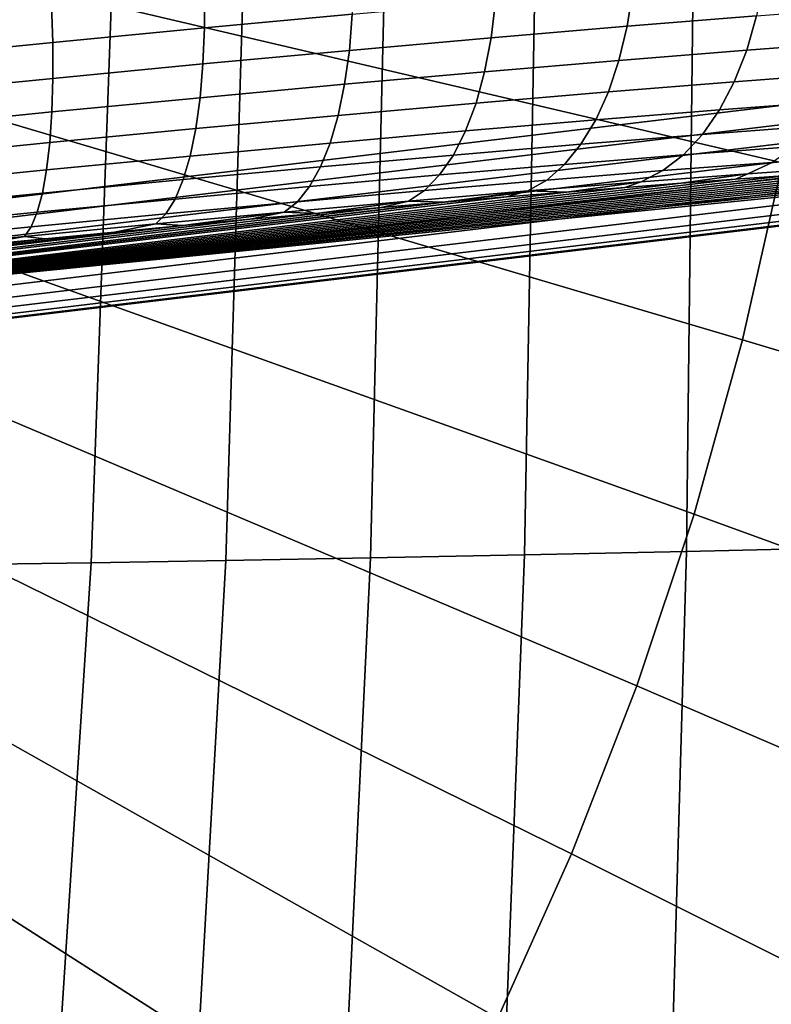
# Model space of a CAD drawing. Header units: metres. Extents: x -248 to 28, y -28 to 28.
# Tile 65 of 256: x -203.59 to -202.39, y -2.51 to -0.93. Entities that reach past the tile are written whole.
import ezdxf

# ---------------------------------------------------------------- set-up
doc = ezdxf.new("R2010")
doc.units = ezdxf.units.M
doc.layers.add('solid_10_061_053_XXX', color=7, linetype='CONTINUOUS')

msp = doc.modelspace()

# ---------------------------------------------------------------- linework, layer by layer
at = {"layer": 'solid_10_061_053_XXX'}
for points in [[(-203.949127, -1.254924, 130.582321), (-201.416824, -0.951287, 129.660645), (-201.416824, 0.951287, 129.660645), (-203.949127, 1.254924, 130.582321)], [(-202.371872, -1.15829, 185.759109), (-202.32193, -0.871507, 185.740921), (-203.988525, -0.580609, 186.532028), (-204.021805, -0.771667, 186.544144)], [(-202.435867, -1.441898, 185.782394), (-202.371872, -1.15829, 185.759109), (-204.021805, -0.771667, 186.544144), (-204.064423, -0.960611, 186.559662)], [(-203.79715, -0.867315, 126.577286), (-203.547028, -0.842374, 126.617279), (-203.543365, -0.904794, 126.629295), (-203.792252, -0.929614, 126.5895)], [(-203.29863, -0.881225, 126.690071), (-203.059799, -0.859073, 126.771439), (-203.061508, -0.919934, 126.790077), (-203.298553, -0.941919, 126.70932)], [(-202.611664, -0.880804, 127.010635), (-202.402176, -0.863951, 127.14888), (-202.413528, -0.922604, 127.170906), (-202.620895, -0.939288, 127.034058)], [(-203.543365, -0.904794, 126.629295), (-203.29863, -0.881225, 126.690071), (-203.298553, -0.941919, 126.70932), (-203.541443, -0.965311, 126.649002)], [(-202.832001, -0.899513, 126.89077), (-202.611664, -0.880804, 127.010635), (-202.620895, -0.939288, 127.034058), (-202.839005, -0.957808, 126.915405)], [(-203.061508, -0.919934, 126.790077), (-202.832001, -0.899513, 126.89077), (-202.839005, -0.957808, 126.915405), (-203.066208, -0.978022, 126.81572)], [(-203.792252, -0.929614, 126.5895), (-203.543365, -0.904794, 126.629295), (-203.541443, -0.965311, 126.649002), (-203.788467, -0.989945, 126.609505)], [(-203.448029, -0.909377, 132.120377), (-203.479935, -1.79956, 132.164444), (-203.677917, -1.802371, 131.941315), (-203.641342, -0.909344, 131.901672)], [(-203.237335, -0.908776, 132.322372), (-203.264221, -1.796007, 132.370499), (-203.479935, -1.79956, 132.164444), (-203.448029, -0.909377, 132.120377)], [(-203.010712, -0.907546, 132.506317), (-203.032242, -1.791733, 132.558044), (-203.264221, -1.796007, 132.370499), (-203.237335, -0.908776, 132.322372)], [(-202.769699, -0.905693, 132.670944), (-202.785614, -1.78677, 132.72583), (-203.032242, -1.791733, 132.558044), (-203.010712, -0.907546, 132.506317)], [(-202.51593, -0.903233, 132.815125), (-202.526001, -1.78115, 132.872681), (-202.785614, -1.78677, 132.72583), (-202.769699, -0.905693, 132.670944)], [(-202.251129, -0.900179, 132.937897), (-202.255157, -1.774912, 132.99762), (-202.526001, -1.78115, 132.872681), (-202.51593, -0.903233, 132.815125)], [(-202.413528, -0.922604, 127.170906), (-202.21843, -0.907887, 127.325027), (-202.236664, -0.963143, 127.350876), (-202.429306, -0.977675, 127.1987)], [(-203.298553, -0.941919, 126.70932), (-203.061508, -0.919934, 126.790077), (-203.066208, -0.978022, 126.81572), (-203.300858, -0.999787, 126.735779)], [(-202.620895, -0.939288, 127.034058), (-202.413528, -0.922604, 127.170906), (-202.429306, -0.977675, 127.1987), (-202.634079, -0.994149, 127.063568)], [(-203.541443, -0.965311, 126.649002), (-203.298553, -0.941919, 126.70932), (-203.300858, -0.999787, 126.735779), (-203.541306, -1.022943, 126.676071)], [(-202.839005, -0.957808, 126.915405), (-202.620895, -0.939288, 127.034058), (-202.634079, -0.994149, 127.063568), (-202.849457, -1.012436, 126.946396)], [(-202.513702, -1.721554, 185.81073), (-202.435867, -1.441898, 185.782394), (-204.064423, -0.960611, 186.559662), (-204.116287, -1.146921, 186.578537)], [(-201.414383, -0.98213, 129.657181), (-201.416824, -0.951287, 129.660645), (-203.949127, -1.254924, 130.582321), (-203.946686, -1.285768, 130.578857)], [(-203.066208, -0.978022, 126.81572), (-202.839005, -0.957808, 126.915405), (-202.849457, -1.012436, 126.946396), (-203.073807, -1.032397, 126.847969)], [(-203.788467, -0.989945, 126.609505), (-203.541443, -0.965311, 126.649002), (-203.541306, -1.022943, 126.676071), (-203.785858, -1.047329, 126.636971)], [(-203.300858, -0.999787, 126.735779), (-203.066208, -0.978022, 126.81572), (-203.073807, -1.032397, 126.847969), (-203.305511, -1.053889, 126.769028)], [(-202.634079, -0.994149, 127.063568), (-202.429306, -0.977675, 127.1987), (-202.44928, -1.02827, 127.231796), (-202.651001, -1.044497, 127.098679)], [(-202.429306, -0.977675, 127.1987), (-202.236664, -0.963143, 127.350876), (-202.259521, -1.013954, 127.381699), (-202.44928, -1.02827, 127.231796)], [(-203.946686, -1.285768, 130.578857), (-203.945969, -1.316131, 130.570831), (-201.413666, -1.012494, 129.649139), (-201.414383, -0.98213, 129.657181)], [(-202.849457, -1.012436, 126.946396), (-202.634079, -0.994149, 127.063568), (-202.651001, -1.044497, 127.098679), (-202.863159, -1.062513, 126.983253)], [(-203.541306, -1.022943, 126.676071), (-203.300858, -0.999787, 126.735779), (-203.305511, -1.053889, 126.769028), (-203.542953, -1.076756, 126.710068)], [(-203.945969, -1.316131, 130.570831), (-203.947021, -1.344984, 130.558456), (-201.414719, -1.041347, 129.636765), (-201.413666, -1.012494, 129.649139)], [(-203.785858, -1.047329, 126.636971), (-203.541306, -1.022943, 126.676071), (-203.542953, -1.076756, 126.710068), (-203.784454, -1.100838, 126.671455)], [(-203.073807, -1.032397, 126.847969), (-202.849457, -1.012436, 126.946396), (-202.863159, -1.062513, 126.983253), (-203.084183, -1.082177, 126.886292)], [(-202.44928, -1.02827, 127.231796), (-202.259521, -1.013954, 127.381699), (-202.286606, -1.059498, 127.417), (-202.473129, -1.073568, 127.269661)], [(-203.947021, -1.344984, 130.558456), (-203.949799, -1.371616, 130.542023), (-201.417496, -1.067978, 129.620331), (-201.414719, -1.041347, 129.636765)], [(-203.305511, -1.053889, 126.769028), (-203.073807, -1.032397, 126.847969), (-203.084183, -1.082177, 126.886292), (-203.312454, -1.103349, 126.808525)], [(-202.651001, -1.044497, 127.098679), (-202.44928, -1.02827, 127.231796), (-202.473129, -1.073568, 127.269661), (-202.671387, -1.089518, 127.138824)], [(-203.542953, -1.076756, 126.710068), (-203.305511, -1.053889, 126.769028), (-203.312454, -1.103349, 126.808525), (-203.546356, -1.125877, 126.750435)], [(-202.863159, -1.062513, 126.983253), (-202.651001, -1.044497, 127.098679), (-202.671387, -1.089518, 127.138824), (-202.879929, -1.107225, 127.025375)], [(-203.949799, -1.371616, 130.542023), (-203.954254, -1.395368, 130.521942), (-201.421951, -1.091731, 129.600266), (-201.417496, -1.067978, 129.620331)], [(-203.084183, -1.082177, 126.886292), (-202.863159, -1.062513, 126.983253), (-202.879929, -1.107225, 127.025375), (-203.097168, -1.126553, 126.930069)], [(-202.473129, -1.073568, 127.269661), (-202.286606, -1.059498, 127.417), (-202.317505, -1.099034, 127.4562), (-202.500443, -1.112835, 127.311691)], [(-203.784454, -1.100838, 126.671455), (-203.542953, -1.076756, 126.710068), (-203.546356, -1.125877, 126.750435), (-203.784286, -1.149602, 126.712395)], [(-203.312454, -1.103349, 126.808525), (-203.084183, -1.082177, 126.886292), (-203.097168, -1.126553, 126.930069), (-203.321548, -1.147365, 126.853622)], [(-202.671387, -1.089518, 127.138824), (-202.473129, -1.073568, 127.269661), (-202.500443, -1.112835, 127.311691), (-202.694916, -1.12848, 127.183357)], [(-203.954254, -1.395368, 130.521942), (-203.960281, -1.415655, 130.498734), (-201.427979, -1.112018, 129.577042), (-201.421951, -1.091731, 129.600266)], [(-203.546356, -1.125877, 126.750435), (-203.312454, -1.103349, 126.808525), (-203.321548, -1.147365, 126.853622), (-203.551468, -1.169509, 126.796524)], [(-202.879929, -1.107225, 127.025375), (-202.671387, -1.089518, 127.138824), (-202.694916, -1.12848, 127.183357), (-202.89946, -1.145848, 127.072075)], [(-202.500443, -1.112835, 127.311691), (-202.317505, -1.099034, 127.4562), (-202.351685, -1.131923, 127.498672), (-202.530792, -1.145434, 127.357193)], [(-203.960281, -1.415655, 130.498734), (-203.967712, -1.431977, 130.472931), (-201.43541, -1.128339, 129.551254), (-201.427979, -1.112018, 129.577042)], [(-203.097168, -1.126553, 126.930069), (-202.879929, -1.107225, 127.025375), (-202.89946, -1.145848, 127.072075), (-203.112549, -1.164808, 126.978584)], [(-202.694916, -1.12848, 127.183357), (-202.500443, -1.112835, 127.311691), (-202.530792, -1.145434, 127.357193), (-202.721191, -1.160751, 127.231552)], [(-203.967712, -1.431977, 130.472931), (-203.976364, -1.44393, 130.445206), (-201.444061, -1.140293, 129.523529), (-201.43541, -1.128339, 129.551254)], [(-203.784286, -1.149602, 126.712395), (-203.546356, -1.125877, 126.750435), (-203.551468, -1.169509, 126.796524), (-203.785339, -1.19283, 126.759132)], [(-203.321548, -1.147365, 126.853622), (-203.097168, -1.126553, 126.930069), (-203.112549, -1.164808, 126.978584), (-203.332657, -1.185222, 126.903603)], [(-202.89946, -1.145848, 127.072075), (-202.694916, -1.12848, 127.183357), (-202.721191, -1.160751, 127.231552), (-202.921448, -1.177756, 127.122597)], [(-202.530792, -1.145434, 127.357193), (-202.351685, -1.131923, 127.498672), (-202.388626, -1.15763, 127.543716), (-202.563675, -1.170836, 127.405434)], [(-201.750946, -1.150029, 128.677155), (-201.464188, -1.150029, 129.465042), (-203.99649, -1.453667, 130.386719), (-204.776749, -1.453667, 128.242981)], [(-204.776749, -1.453667, 128.242981), (-201.791626, -1.150314, 128.5728), (-201.750946, -1.150029, 128.677155)], [(-204.776749, -1.453667, 128.242981), (-201.837097, -1.151167, 128.469971), (-201.791626, -1.150314, 128.5728)], [(-204.776749, -1.453667, 128.242981), (-201.887375, -1.152591, 128.36882), (-201.837097, -1.151167, 128.469971)], [(-202.605194, -1.996492, 185.844025), (-202.513702, -1.721554, 185.81073), (-204.116287, -1.146921, 186.578537), (-204.177231, -1.330088, 186.600723)], [(-203.986053, -1.45122, 130.416214), (-203.99649, -1.453667, 130.386719), (-201.464188, -1.150029, 129.465042), (-201.453735, -1.147582, 129.494537)], [(-203.976364, -1.44393, 130.445206), (-203.986053, -1.45122, 130.416214), (-201.453735, -1.147582, 129.494537), (-201.444061, -1.140293, 129.523529)], [(-203.551468, -1.169509, 126.796524), (-203.321548, -1.147365, 126.853622), (-203.332657, -1.185222, 126.903603), (-203.558212, -1.206945, 126.847588)], [(-203.112549, -1.164808, 126.978584), (-202.89946, -1.145848, 127.072075), (-202.921448, -1.177756, 127.122597), (-203.130081, -1.196319, 127.031059)], [(-202.721191, -1.160751, 127.231552), (-202.530792, -1.145434, 127.357193), (-202.563675, -1.170836, 127.405434), (-202.749786, -1.185808, 127.282623)], [(-202.388626, -1.15763, 127.543716), (-202.225845, -1.146281, 127.696419), (-202.268814, -1.164661, 127.73967), (-202.427689, -1.175739, 127.590614)], [(-204.776749, -1.453667, 128.242981), (-201.942383, -1.154596, 128.269714), (-201.887375, -1.152591, 128.36882)], [(-204.776749, -1.453667, 128.242981), (-202.001968, -1.157179, 128.173004), (-201.942383, -1.154596, 128.269714)], [(-204.776749, -1.453667, 128.242981), (-202.06604, -1.160335, 128.078888), (-202.001968, -1.157179, 128.173004)], [(-204.776749, -1.453667, 128.242981), (-202.13443, -1.16406, 127.98764), (-202.06604, -1.160335, 128.078888)], [(-204.776749, -1.453667, 128.242981), (-202.20694, -1.168344, 127.899612), (-202.13443, -1.16406, 127.98764)], [(-203.332657, -1.185222, 126.903603), (-203.112549, -1.164808, 126.978584), (-203.130081, -1.196319, 127.031059), (-203.345596, -1.216308, 126.957642)], [(-202.921448, -1.177756, 127.122597), (-202.721191, -1.160751, 127.231552), (-202.749786, -1.185808, 127.282623), (-202.945541, -1.202431, 127.176125)], [(-202.563675, -1.170836, 127.405434), (-202.388626, -1.15763, 127.543716), (-202.427689, -1.175739, 127.590614), (-202.598572, -1.18863, 127.455627)], [(-202.427689, -1.175739, 127.590614), (-202.268814, -1.164661, 127.73967), (-202.363602, -1.178549, 127.733955), (-202.447327, -1.184439, 127.656754)], [(-200.838058, -1.921174, 184.942551), (-200.752808, -1.543297, 184.911514), (-202.371872, -1.15829, 185.759109), (-202.435867, -1.441898, 185.782394)], [(-204.776749, -1.453667, 128.242981), (-202.283386, -1.173178, 127.814972), (-202.20694, -1.168344, 127.899612)], [(-204.776749, -1.453667, 128.242981), (-202.363602, -1.178549, 127.733955), (-202.283386, -1.173178, 127.814972)], [(-204.776749, -1.453667, 128.242981), (-202.447327, -1.184439, 127.656754), (-202.363602, -1.178549, 127.733955)], [(-203.785339, -1.19283, 126.759132), (-203.551468, -1.169509, 126.796524), (-203.558212, -1.206945, 126.847588), (-203.787628, -1.229823, 126.810905)], [(-203.130081, -1.196319, 127.031059), (-202.921448, -1.177756, 127.122597), (-202.945541, -1.202431, 127.176125), (-203.14949, -1.220577, 127.086639)], [(-202.749786, -1.185808, 127.282623), (-202.563675, -1.170836, 127.405434), (-202.598572, -1.18863, 127.455627), (-202.780243, -1.203246, 127.335747)], [(-202.598572, -1.18863, 127.455627), (-202.427689, -1.175739, 127.590614), (-202.534439, -1.190838, 127.583473), (-202.624802, -1.197737, 127.514229)], [(-202.427689, -1.175739, 127.590614), (-202.447327, -1.184439, 127.656754), (-202.534439, -1.190838, 127.583473)], [(-204.776749, -1.453667, 128.242981), (-202.534439, -1.190838, 127.583473), (-202.447327, -1.184439, 127.656754)], [(-204.776749, -1.453667, 128.242981), (-202.624802, -1.197737, 127.514229), (-202.534439, -1.190838, 127.583473)], [(-204.776749, -1.453667, 128.242981), (-202.718231, -1.205122, 127.449203), (-202.624802, -1.197737, 127.514229)], [(-203.558212, -1.206945, 126.847588), (-203.332657, -1.185222, 126.903603), (-203.345596, -1.216308, 126.957642), (-203.566452, -1.237578, 126.902794)], [(-203.345596, -1.216308, 126.957642), (-203.130081, -1.196319, 127.031059), (-203.14949, -1.220577, 127.086639), (-203.360168, -1.240117, 127.01487)], [(-202.945541, -1.202431, 127.176125), (-202.749786, -1.185808, 127.282623), (-202.780243, -1.203246, 127.335747), (-202.971344, -1.219473, 127.231781)], [(-202.780243, -1.203246, 127.335747), (-202.598572, -1.18863, 127.455627), (-202.718231, -1.205122, 127.449203)], [(-202.598572, -1.18863, 127.455627), (-202.624802, -1.197737, 127.514229), (-202.718231, -1.205122, 127.449203)], [(-204.776749, -1.453667, 128.242981), (-204.862122, -1.454646, 128.033813), (-202.814545, -1.212981, 127.388496), (-202.718231, -1.205122, 127.449203)], [(-204.862122, -1.454646, 128.033813), (-202.91362, -1.221302, 127.332199), (-202.814545, -1.212981, 127.388496)], [(-203.787628, -1.229823, 126.810905), (-203.558212, -1.206945, 126.847588), (-203.566452, -1.237578, 126.902794), (-203.791092, -1.259979, 126.866882)], [(-203.14949, -1.220577, 127.086639), (-202.945541, -1.202431, 127.176125), (-202.971344, -1.219473, 127.231781), (-203.170456, -1.237187, 127.144432)], [(-202.971344, -1.219473, 127.231781), (-202.780243, -1.203246, 127.335747), (-202.91362, -1.221302, 127.332199)], [(-202.780243, -1.203246, 127.335747), (-202.814545, -1.212981, 127.388496), (-202.91362, -1.221302, 127.332199)], [(-202.780243, -1.203246, 127.335747), (-202.718231, -1.205122, 127.449203), (-202.814545, -1.212981, 127.388496)], [(-204.862122, -1.454646, 128.033813), (-204.964127, -1.457583, 127.829811), (-203.119125, -1.23925, 127.233353), (-203.015198, -1.230063, 127.280449)], [(-204.862122, -1.454646, 128.033813), (-203.015198, -1.230063, 127.280449), (-202.91362, -1.221302, 127.332199)], [(-203.566452, -1.237578, 126.902794), (-203.345596, -1.216308, 126.957642), (-203.360168, -1.240117, 127.01487), (-203.576065, -1.26091, 126.961258)], [(-203.360168, -1.240117, 127.01487), (-203.14949, -1.220577, 127.086639), (-203.170456, -1.237187, 127.144432), (-203.376129, -1.256264, 127.074356)], [(-203.170456, -1.237187, 127.144432), (-202.971344, -1.219473, 127.231781), (-203.119125, -1.23925, 127.233353)], [(-202.971344, -1.219473, 127.231781), (-203.015198, -1.230063, 127.280449), (-203.119125, -1.23925, 127.233353)], [(-202.971344, -1.219473, 127.231781), (-202.91362, -1.221302, 127.332199), (-203.015198, -1.230063, 127.280449)], [(-204.964127, -1.457583, 127.829811), (-203.22522, -1.248851, 127.190994), (-203.119125, -1.23925, 127.233353)], [(-203.791092, -1.259979, 126.866882), (-203.566452, -1.237578, 126.902794), (-203.576065, -1.26091, 126.961258), (-203.7957, -1.282811, 126.92614)], [(-203.576065, -1.26091, 126.961258), (-203.360168, -1.240117, 127.01487), (-203.376129, -1.256264, 127.074356), (-203.586914, -1.276564, 127.022011)], [(-203.376129, -1.256264, 127.074356), (-203.170456, -1.237187, 127.144432), (-203.333206, -1.258842, 127.153526)], [(-203.170456, -1.237187, 127.144432), (-203.22522, -1.248851, 127.190994), (-203.333206, -1.258842, 127.153526)], [(-203.170456, -1.237187, 127.144432), (-203.119125, -1.23925, 127.233353), (-203.22522, -1.248851, 127.190994)], [(-204.964127, -1.457583, 127.829811), (-205.08226, -1.462516, 127.63324), (-203.333206, -1.258842, 127.153526), (-203.22522, -1.248851, 127.190994)], [(-205.08226, -1.462516, 127.63324), (-203.442841, -1.269197, 127.12104), (-203.333206, -1.258842, 127.153526)], [(-203.7957, -1.282811, 126.92614), (-203.576065, -1.26091, 126.961258), (-203.586914, -1.276564, 127.022011), (-203.801346, -1.297947, 126.987732)], [(-203.586914, -1.276564, 127.022011), (-203.376129, -1.256264, 127.074356), (-203.442841, -1.269197, 127.12104), (-203.553848, -1.279894, 127.093605)], [(-203.376129, -1.256264, 127.074356), (-203.333206, -1.258842, 127.153526), (-203.442841, -1.269197, 127.12104)], [(-205.08226, -1.462516, 127.63324), (-203.553848, -1.279894, 127.093605), (-203.442841, -1.269197, 127.12104)], [(-203.801346, -1.297947, 126.987732), (-203.586914, -1.276564, 127.022011), (-203.665878, -1.290896, 127.071304), (-203.778625, -1.302173, 127.054176)], [(-203.586914, -1.276564, 127.022011), (-203.553848, -1.279894, 127.093605), (-203.665878, -1.290896, 127.071304)], [(-205.08226, -1.462516, 127.63324), (-203.665878, -1.290896, 127.071304), (-203.553848, -1.279894, 127.093605)], [(-202.710083, -2.265957, 185.882202), (-202.605194, -1.996492, 185.844025), (-204.177231, -1.330088, 186.600723), (-204.247116, -1.509609, 186.62616)], [(-200.941788, -2.293786, 184.980301), (-200.838058, -1.921174, 184.942551), (-202.435867, -1.441898, 185.782394), (-202.513702, -1.721554, 185.81073)], [(-202.828064, -2.529212, 185.92514), (-202.710083, -2.265957, 185.882202), (-204.247116, -1.509609, 186.62616), (-204.325714, -1.684992, 186.65477)], [(-202.958847, -2.785533, 185.972748), (-202.828064, -2.529212, 185.92514), (-204.325714, -1.684992, 186.65477), (-204.412842, -1.855757, 186.686478)], [(-201.063675, -2.66011, 185.024658), (-200.941788, -2.293786, 184.980301), (-202.513702, -1.721554, 185.81073), (-202.605194, -1.996492, 185.844025)], [(-202.526001, -1.78115, 132.872681), (-202.550339, -2.644865, 132.968735), (-202.818893, -2.654, 132.817261), (-202.785614, -1.78677, 132.72583)], [(-202.255157, -1.774912, 132.99762), (-202.270218, -2.635234, 133.097504), (-202.550339, -2.644865, 132.968735), (-202.526001, -1.78115, 132.872681)], [(-203.264221, -1.796007, 132.370499), (-203.313995, -2.670538, 132.450485), (-203.537186, -2.677829, 132.237701), (-203.479935, -1.79956, 132.164444)], [(-203.032242, -1.791733, 132.558044), (-203.07402, -2.662577, 132.644119), (-203.313995, -2.670538, 132.450485), (-203.264221, -1.796007, 132.370499)], [(-202.785614, -1.78677, 132.72583), (-202.818893, -2.654, 132.817261), (-203.07402, -2.662577, 132.644119), (-203.032242, -1.791733, 132.558044)], [(-203.479935, -1.79956, 132.164444), (-203.537186, -2.677829, 132.237701), (-203.74205, -2.684399, 132.007202), (-203.677917, -1.802371, 131.941315)], [(-203.102051, -3.03422, 186.024872), (-202.958847, -2.785533, 185.972748), (-204.412842, -1.855757, 186.686478), (-204.508255, -2.021435, 186.721207)], [(-201.20343, -3.019144, 185.075531), (-201.063675, -2.66011, 185.024658), (-202.605194, -1.996492, 185.844025), (-202.710083, -2.265957, 185.882202)], [(-203.257294, -3.274591, 186.08136), (-203.102051, -3.03422, 186.024872), (-204.508255, -2.021435, 186.721207), (-204.611664, -2.181573, 186.758835)], [(-203.424133, -3.505986, 186.14209), (-203.257294, -3.274591, 186.08136), (-204.611664, -2.181573, 186.758835), (-204.722824, -2.335732, 186.799301)], [(-201.360641, -3.369902, 185.132751), (-201.20343, -3.019144, 185.075531), (-202.710083, -2.265957, 185.882202), (-202.828064, -2.529212, 185.92514)], [(-203.602142, -3.727771, 186.206879), (-203.424133, -3.505986, 186.14209), (-204.722824, -2.335732, 186.799301), (-204.841415, -2.483488, 186.842468)]]:
    msp.add_3dface(points, dxfattribs=at)

doc.saveas('drawing.dxf')
